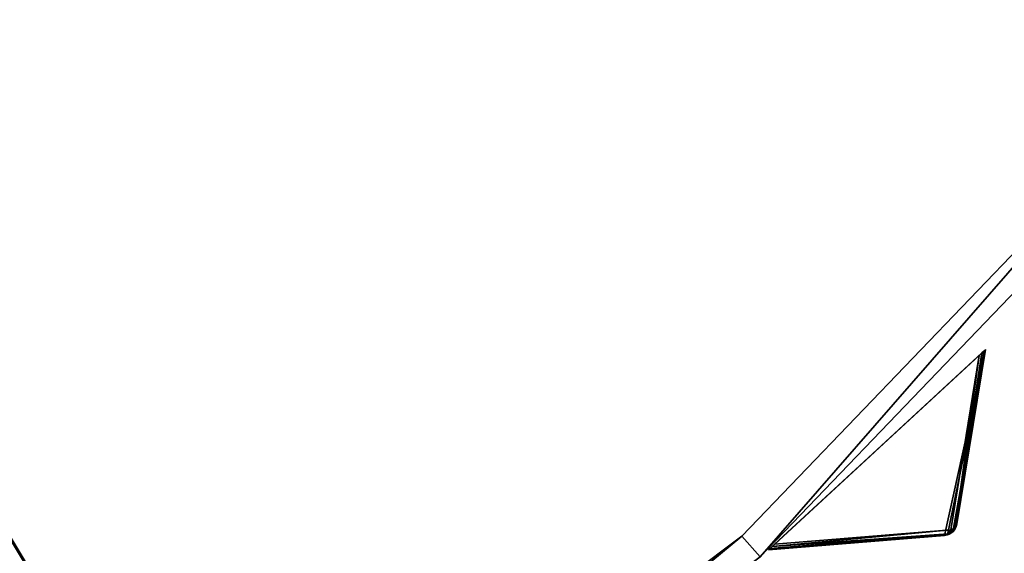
# Model space of a CAD drawing. Extents: x 1035 to 1594, y -280 to 280.
# Tile 137 of 256: x 1435 to 1506, y -196 to -157. Entities that reach past the tile are written whole.
import ezdxf

# ---------------------------------------------------------------- set-up
doc = ezdxf.new("R2010")
doc.units = 0
doc.header["$LTSCALE"] = 25.4
doc.layers.get('0').update_dxf_attribs({"color": 13, "linetype": 'CONTINUOUS'})

# ---------------------------------------------------------------- blocks, each defined once
blk = doc.blocks.new('GRUPUJ_3')
at = {"color": 254}
mesh = blk.add_polyface(dxfattribs=at)
corners = [(458.196, 75.691, 139.866), (461.176, 89.219, 150), (445.379, 74.635, 150), (458.412, 75.734, 139.717), (458.792, 75.953, 139.594), (458.936, 76.12, 139.625), (459.041, 76.314, 139.717), (459.1, 76.527, 139.866)]
mesh.append_faces([[corners[k] for k in face] for face in [(0, 1, 2), (1, 6, 7)]], dxfattribs={"vtx0": -1, "color": 254})
mesh.append_faces([[corners[k] for k in face] for face in [(1, 0, 3), (1, 3, 4), (1, 4, 5), (1, 5, 6)]], dxfattribs={"vtx0": -1, "vtx2": -1, "color": 254})
mesh = blk.add_polyface(dxfattribs=at)
corners = [(445.641, 74.877, 0.041), (460.724, 88.801), (445.831, 75.053), (460.914, 88.977, 0.041), (445.498, 74.745, 0.162), (461.057, 89.109, 0.162), (445.409, 74.663, 0.357), (461.146, 89.191, 0.357), (445.379, 74.635, 0.616), (461.176, 89.219, 0.616), (445.379, 74.635, 150), (461.176, 89.219, 150)]
mesh.append_faces([[corners[k] for k in face] for face in [(0, 1, 2), (9, 10, 11)]], dxfattribs={"vtx0": -1, "color": 254})
mesh.append_faces([[corners[k] for k in face] for face in [(1, 0, 3), (3, 4, 5), (5, 6, 7), (7, 8, 9)]], dxfattribs={"vtx0": -1, "vtx1": -1, "color": 254})
mesh.append_faces([[corners[k] for k in face] for face in [(3, 0, 4), (5, 4, 6), (7, 6, 8), (9, 8, 10)]], dxfattribs={"vtx0": -1, "vtx2": -1, "color": 254})
mesh = blk.add_polyface(dxfattribs=at)
corners = [(461.146, 89.191, 0.357), (459.1, 76.527, 10.75), (458.96, 76.278, 10.41)]
mesh.append_faces([[corners[k] for k in face] for face in [(0, 1, 2)]], dxfattribs={"color": 254})
mesh = blk.add_polyface(dxfattribs=at)
corners = [(461.146, 89.191, 0.357), (458.96, 76.278, 10.41), (461.057, 89.109, 0.162)]
mesh.append_faces([[corners[k] for k in face] for face in [(0, 1, 2)]], dxfattribs={"color": 254})
mesh = blk.add_polyface(dxfattribs=at)
corners = [(461.057, 89.109, 0.162), (458.96, 76.278, 10.41), (460.914, 88.977, 0.041)]
mesh.append_faces([[corners[k] for k in face] for face in [(0, 1, 2)]], dxfattribs={"color": 254})
mesh = blk.add_polyface(dxfattribs=at)
corners = [(460.914, 88.977, 0.041), (458.96, 76.278, 10.41), (460.724, 88.801)]
mesh.append_faces([[corners[k] for k in face] for face in [(0, 1, 2)]], dxfattribs={"color": 254})
mesh = blk.add_polyface(dxfattribs=at)
corners = [(461.176, 89.219, 0.616), (459.1, 76.527, 139.866), (459.1, 76.527, 10.75), (461.176, 89.219, 150)]
mesh.append_faces([[corners[k] for k in face] for face in [(0, 1, 2), (1, 0, 3)]], dxfattribs={"vtx0": -1, "color": 254})
mesh = blk.add_polyface(dxfattribs=at)
corners = [(461.176, 89.219, 0.616), (459.1, 76.527, 10.75), (461.146, 89.191, 0.357)]
mesh.append_faces([[corners[k] for k in face] for face in [(0, 1, 2)]], dxfattribs={"color": 254})
mesh = blk.add_polyface(dxfattribs=at)
corners = [(460.724, 88.801), (458.648, 76.109, 10.134), (445.831, 75.053)]
mesh.append_faces([[corners[k] for k in face] for face in [(0, 1, 2)]], dxfattribs={"color": 254})
mesh = blk.add_polyface(dxfattribs=at)
corners = [(460.724, 88.801), (458.96, 76.278, 10.41), (458.648, 76.109, 10.134)]
mesh.append_faces([[corners[k] for k in face] for face in [(0, 1, 2)]], dxfattribs={"color": 254})
mesh = blk.add_polyface(dxfattribs=at)
corners = [(458.648, 76.109, 10.134), (445.641, 74.877, 0.041), (445.831, 75.053)]
mesh.append_faces([[corners[k] for k in face] for face in [(0, 1, 2)]], dxfattribs={"color": 254})
mesh = blk.add_polyface(dxfattribs=at)
corners = [(458.455, 75.812, 10.41), (445.641, 74.877, 0.041), (458.648, 76.109, 10.134)]
mesh.append_faces([[corners[k] for k in face] for face in [(0, 1, 2)]], dxfattribs={"color": 254})
mesh = blk.add_polyface(dxfattribs=at)
corners = [(458.618, 75.86, 10.507), (458.455, 75.812, 10.41), (458.648, 76.109, 10.134)]
mesh.append_faces([[corners[k] for k in face] for face in [(0, 1, 2)]], dxfattribs={"color": 254})
mesh = blk.add_polyface(dxfattribs=at)
corners = [(458.614, 75.822, 10.75), (458.618, 75.86, 10.507), (458.936, 76.12, 10.75)]
mesh.append_faces([[corners[k] for k in face] for face in [(0, 1, 2)]], dxfattribs={"color": 254})
mesh = blk.add_polyface(dxfattribs=at)
corners = [(458.936, 76.12, 139.625), (458.792, 75.953, 139.594), (458.614, 75.822, 10.75)]
mesh.append_faces([[corners[k] for k in face] for face in [(0, 1, 2)]], dxfattribs={"color": 254})
mesh = blk.add_polyface(dxfattribs=at)
corners = [(458.936, 76.12, 139.625), (458.614, 75.822, 10.75), (458.936, 76.12, 10.75)]
mesh.append_faces([[corners[k] for k in face] for face in [(0, 1, 2)]], dxfattribs={"color": 254})
mesh = blk.add_polyface(dxfattribs=at)
corners = [(458.936, 76.12, 10.75), (458.618, 75.86, 10.507), (458.777, 75.969, 10.541)]
mesh.append_faces([[corners[k] for k in face] for face in [(0, 1, 2)]], dxfattribs={"color": 254})
mesh = blk.add_polyface(dxfattribs=at)
corners = [(458.777, 75.969, 10.541), (458.618, 75.86, 10.507), (458.648, 76.109, 10.134)]
mesh.append_faces([[corners[k] for k in face] for face in [(0, 1, 2)]], dxfattribs={"color": 254})
mesh = blk.add_polyface(dxfattribs=at)
corners = [(458.96, 76.278, 10.41), (458.899, 76.119, 10.507), (458.648, 76.109, 10.134)]
mesh.append_faces([[corners[k] for k in face] for face in [(0, 1, 2)]], dxfattribs={"color": 254})
mesh = blk.add_polyface(dxfattribs=at)
corners = [(458.899, 76.119, 10.507), (458.777, 75.969, 10.541), (458.648, 76.109, 10.134)]
mesh.append_faces([[corners[k] for k in face] for face in [(0, 1, 2)]], dxfattribs={"color": 254})
mesh = blk.add_polyface(dxfattribs=at)
corners = [(458.936, 76.12, 10.75), (458.777, 75.969, 10.541), (458.899, 76.119, 10.507)]
mesh.append_faces([[corners[k] for k in face] for face in [(0, 1, 2)]], dxfattribs={"color": 254})
mesh = blk.add_polyface(dxfattribs=at)
corners = [(458.96, 76.278, 10.41), (458.977, 76.183, 10.75), (458.899, 76.119, 10.507)]
mesh.append_faces([[corners[k] for k in face] for face in [(0, 1, 2)]], dxfattribs={"color": 254})
mesh = blk.add_polyface(dxfattribs=at)
corners = [(458.977, 76.183, 10.75), (458.936, 76.12, 10.75), (458.899, 76.119, 10.507)]
mesh.append_faces([[corners[k] for k in face] for face in [(0, 1, 2)]], dxfattribs={"color": 254})
mesh = blk.add_polyface(dxfattribs=at)
corners = [(459.1, 76.527, 139.866), (459.041, 76.314, 139.717), (458.936, 76.12, 10.75)]
mesh.append_faces([[corners[k] for k in face] for face in [(0, 1, 2)]], dxfattribs={"color": 254})
mesh = blk.add_polyface(dxfattribs=at)
corners = [(459.1, 76.527, 139.866), (458.936, 76.12, 10.75), (458.977, 76.183, 10.75)]
mesh.append_faces([[corners[k] for k in face] for face in [(0, 1, 2)]], dxfattribs={"color": 254})
mesh = blk.add_polyface(dxfattribs=at)
corners = [(459.041, 76.314, 139.717), (458.936, 76.12, 139.625), (458.936, 76.12, 10.75)]
mesh.append_faces([[corners[k] for k in face] for face in [(0, 1, 2)]], dxfattribs={"color": 254})
mesh = blk.add_polyface(dxfattribs=at)
corners = [(459.1, 76.527, 10.75), (458.977, 76.183, 10.75), (458.96, 76.278, 10.41)]
mesh.append_faces([[corners[k] for k in face] for face in [(0, 1, 2)]], dxfattribs={"color": 254})
mesh = blk.add_polyface(dxfattribs=at)
corners = [(459.1, 76.527, 139.866), (458.977, 76.183, 10.75), (459.1, 76.527, 10.75)]
mesh.append_faces([[corners[k] for k in face] for face in [(0, 1, 2)]], dxfattribs={"color": 254})
mesh = blk.add_polyface(dxfattribs=at)
corners = [(458.455, 75.812, 10.41), (445.379, 74.635, 0.616), (445.409, 74.663, 0.357)]
mesh.append_faces([[corners[k] for k in face] for face in [(0, 1, 2)]], dxfattribs={"color": 254})
mesh = blk.add_polyface(dxfattribs=at)
corners = [(458.196, 75.691, 10.75), (445.379, 74.635, 0.616), (458.455, 75.812, 10.41)]
mesh.append_faces([[corners[k] for k in face] for face in [(0, 1, 2)]], dxfattribs={"color": 254})
mesh = blk.add_polyface(dxfattribs=at)
corners = [(458.196, 75.691, 10.75), (445.379, 74.635, 150), (445.379, 74.635, 0.616), (458.196, 75.691, 139.866)]
mesh.append_faces([[corners[k] for k in face] for face in [(0, 1, 2), (1, 0, 3)]], dxfattribs={"vtx0": -1, "color": 254})
mesh = blk.add_polyface(dxfattribs=at)
corners = [(458.455, 75.812, 10.41), (445.409, 74.663, 0.357), (445.498, 74.745, 0.162)]
mesh.append_faces([[corners[k] for k in face] for face in [(0, 1, 2)]], dxfattribs={"color": 254})
mesh = blk.add_polyface(dxfattribs=at)
corners = [(458.455, 75.812, 10.41), (445.498, 74.745, 0.162), (445.641, 74.877, 0.041)]
mesh.append_faces([[corners[k] for k in face] for face in [(0, 1, 2)]], dxfattribs={"color": 254})
mesh = blk.add_polyface(dxfattribs=at)
corners = [(458.196, 75.691, 10.75), (458.618, 75.86, 10.507), (458.548, 75.787, 10.75)]
mesh.append_faces([[corners[k] for k in face] for face in [(0, 1, 2)]], dxfattribs={"color": 254})
mesh = blk.add_polyface(dxfattribs=at)
corners = [(458.196, 75.691, 10.75), (458.455, 75.812, 10.41), (458.618, 75.86, 10.507)]
mesh.append_faces([[corners[k] for k in face] for face in [(0, 1, 2)]], dxfattribs={"color": 254})
mesh = blk.add_polyface(dxfattribs=at)
corners = [(458.412, 75.734, 139.717), (458.196, 75.691, 10.75), (458.548, 75.787, 10.75)]
mesh.append_faces([[corners[k] for k in face] for face in [(0, 1, 2)]], dxfattribs={"color": 254})
mesh = blk.add_polyface(dxfattribs=at)
corners = [(458.196, 75.691, 139.866), (458.196, 75.691, 10.75), (458.412, 75.734, 139.717)]
mesh.append_faces([[corners[k] for k in face] for face in [(0, 1, 2)]], dxfattribs={"color": 254})
mesh = blk.add_polyface(dxfattribs=at)
corners = [(458.412, 75.734, 139.717), (458.548, 75.787, 10.75), (458.614, 75.822, 139.625)]
mesh.append_faces([[corners[k] for k in face] for face in [(0, 1, 2)]], dxfattribs={"color": 254})
mesh = blk.add_polyface(dxfattribs=at)
corners = [(458.548, 75.787, 10.75), (458.618, 75.86, 10.507), (458.614, 75.822, 10.75)]
mesh.append_faces([[corners[k] for k in face] for face in [(0, 1, 2)]], dxfattribs={"color": 254})
mesh = blk.add_polyface(dxfattribs=at)
corners = [(458.614, 75.822, 139.625), (458.548, 75.787, 10.75), (458.614, 75.822, 10.75)]
mesh.append_faces([[corners[k] for k in face] for face in [(0, 1, 2)]], dxfattribs={"color": 254})
mesh = blk.add_polyface(dxfattribs=at)
corners = [(458.614, 75.822, 139.625), (458.614, 75.822, 10.75), (458.792, 75.953, 139.594)]
mesh.append_faces([[corners[k] for k in face] for face in [(0, 1, 2)]], dxfattribs={"color": 254})
blk = doc.blocks.new('CRISTAL-M-7628-7627_STL_1')
at = {"color": 0}
blk.add_blockref('GRUPUJ_3', (14.455, -270.63, 250.002), dxfattribs=at)
at = {"color": 250}
mesh = blk.add_polyface(dxfattribs=at)
corners = [(5.38, -11.274, 430.002), (7.378, -11.194, 430.002), (7.194, 33.75, 430.002), (10.811, -56.007, 430.002), (12.771, -55.607, 430.002), (23.348, -99.289, 430.002), (25.218, -98.58, 430.002), (42.665, -140, 430.002), (44.397, -139, 430.002), (68.263, -177.085, 430.002), (69.812, -175.82, 430.002), (99.478, -209.583, 430.002), (100.804, -208.086, 430.002), (135.502, -236.653, 430.002), (136.571, -234.963, 430.002), (175.402, -257.594, 430.002), (176.186, -255.754, 430.002), (218.144, -271.864, 430.002), (218.623, -269.922, 430.002), (262.622, -279.092, 430.002), (262.783, -277.099, 430.002), (285.152, -280, 430.002), (285.152, -278, 430.002), (307.683, -279.092, 430.002), (307.522, -277.099, 430.002), (351.682, -269.922, 430.002), (352.161, -271.864, 430.002), (394.119, -255.754, 430.002), (394.903, -257.594, 430.002), (433.734, -234.963, 430.002), (434.803, -236.653, 430.002), (469.501, -208.086, 430.002), (470.827, -209.583, 430.002), (500.493, -175.82, 430.002), (502.042, -177.085, 430.002), (525.908, -139, 430.002), (527.64, -140, 430.002), (545.087, -98.58, 430.002), (546.957, -99.289, 430.002), (557.534, -55.607, 430.002), (559.494, -56.007, 430.002), (562.927, -11.194, 430.002), (564.925, -11.274, 430.002), (563.111, 33.75, 430.002), (9.179, 33.509, 430.002), (16.207, 77.901, 430.002), (18.128, 77.344, 430.002), (32.186, 120.034, 430.002), (33.993, 119.177, 430.002), (54.717, 159.058, 430.002), (56.363, 157.922, 430.002), (83.216, 193.963, 430.002), (84.658, 192.577, 430.002), (116.945, 223.844, 430.002), (118.146, 222.245, 430.002), (155.03, 247.928, 430.002), (155.959, 246.157, 430.002), (196.485, 265.59, 430.002), (197.119, 263.693, 430.002), (240.237, 276.374, 430.002), (240.558, 274.4, 430.002), (285.152, 280, 430.002), (285.152, 278, 430.002), (329.747, 274.4, 430.002), (330.068, 276.374, 430.002), (373.186, 263.693, 430.002), (373.819, 265.59, 430.002), (414.345, 246.157, 430.002), (415.275, 247.928, 430.002), (452.159, 222.245, 430.002), (453.36, 223.844, 430.002), (485.647, 192.577, 430.002), (487.089, 193.963, 430.002), (513.942, 157.922, 430.002), (515.588, 159.058, 430.002), (536.312, 119.177, 430.002), (538.119, 120.034, 430.002), (552.177, 77.344, 430.002), (554.098, 77.901, 430.002), (561.126, 33.509, 430.002)]
mesh.append_faces([[corners[k] for k in face] for face in [(0, 1, 2), (1, 3, 4), (4, 5, 6), (6, 7, 8), (8, 9, 10), (10, 11, 12), (12, 13, 14), (14, 15, 16), (16, 17, 18), (18, 19, 20), (20, 21, 22), (22, 23, 24), (24, 23, 25), (25, 26, 27), (27, 28, 29), (29, 30, 31), (31, 32, 33), (33, 34, 35), (35, 36, 37), (37, 38, 39), (39, 40, 41), (2, 44, 45), (44, 2, 1), (45, 46, 47), (47, 48, 49), (49, 50, 51), (51, 52, 53), (53, 54, 55), (55, 56, 57), (57, 58, 59), (59, 60, 61), (61, 63, 64), (64, 65, 66), (66, 67, 68), (68, 69, 70), (70, 71, 72), (72, 73, 74), (74, 75, 76), (76, 77, 78), (78, 79, 43)]], dxfattribs={"vtx0": -1, "vtx1": -1, "color": 250})
mesh.append_faces([[corners[k] for k in face] for face in [(1, 0, 3), (4, 3, 5), (6, 5, 7), (8, 7, 9), (10, 9, 11), (12, 11, 13), (14, 13, 15), (16, 15, 17), (18, 17, 19), (20, 19, 21), (22, 21, 23), (25, 23, 26), (27, 26, 28), (29, 28, 30), (31, 30, 32), (33, 32, 34), (35, 34, 36), (37, 36, 38), (39, 38, 40), (41, 40, 42), (41, 42, 43), (45, 44, 46), (47, 46, 48), (49, 48, 50), (51, 50, 52), (53, 52, 54), (55, 54, 56), (57, 56, 58), (59, 58, 60), (61, 60, 62), (61, 62, 63), (64, 63, 65), (66, 65, 67), (68, 67, 69), (70, 69, 71), (72, 71, 73), (74, 73, 75), (76, 75, 77), (78, 77, 79), (43, 79, 41)]], dxfattribs={"vtx0": -1, "vtx2": -1, "color": 250})
mesh = blk.add_polyface(dxfattribs=at)
corners = [(7.194, 33.75, 410.002), (9.179, 33.509, 410.002), (7.378, -11.194, 410.002), (16.207, 77.901, 410.002), (18.128, 77.344, 410.002), (32.186, 120.034, 410.002), (33.993, 119.177, 410.002), (54.717, 159.058, 410.002), (56.363, 157.922, 410.002), (83.216, 193.963, 410.002), (84.658, 192.577, 410.002), (116.945, 223.844, 410.002), (118.146, 222.245, 410.002), (155.03, 247.928, 410.002), (155.959, 246.157, 410.002), (196.485, 265.59, 410.002), (197.119, 263.693, 410.002), (240.237, 276.374, 410.002), (240.558, 274.4, 410.002), (285.152, 280, 410.002), (285.152, 278, 410.002), (330.068, 276.374, 410.002), (329.747, 274.4, 410.002), (373.186, 263.693, 410.002), (373.819, 265.59, 410.002), (414.345, 246.157, 410.002), (415.275, 247.928, 410.002), (452.159, 222.245, 410.002), (453.36, 223.844, 410.002), (485.647, 192.577, 410.002), (487.089, 193.963, 410.002), (513.942, 157.922, 410.002), (515.588, 159.058, 410.002), (536.312, 119.177, 410.002), (538.119, 120.034, 410.002), (552.177, 77.344, 410.002), (554.098, 77.901, 410.002), (561.126, 33.509, 410.002), (563.111, 33.75, 410.002), (562.927, -11.194, 410.002), (5.38, -11.274, 410.002), (10.811, -56.007, 410.002), (12.771, -55.607, 410.002), (23.348, -99.289, 410.002), (25.218, -98.58, 410.002), (42.665, -140, 410.002), (44.397, -139, 410.002), (68.263, -177.085, 410.002), (69.812, -175.82, 410.002), (99.478, -209.583, 410.002), (100.804, -208.086, 410.002), (135.502, -236.653, 410.002), (136.571, -234.963, 410.002), (175.402, -257.594, 410.002), (176.186, -255.754, 410.002), (218.144, -271.864, 410.002), (218.623, -269.922, 410.002), (262.622, -279.092, 410.002), (262.783, -277.099, 410.002), (285.152, -280, 410.002), (285.152, -278, 410.002), (307.522, -277.099, 410.002), (307.683, -279.092, 410.002), (351.682, -269.922, 410.002), (352.161, -271.864, 410.002), (394.119, -255.754, 410.002), (394.903, -257.594, 410.002), (433.734, -234.963, 410.002), (434.803, -236.653, 410.002), (469.501, -208.086, 410.002), (470.827, -209.583, 410.002), (500.493, -175.82, 410.002), (502.042, -177.085, 410.002), (525.908, -139, 410.002), (527.64, -140, 410.002), (545.087, -98.58, 410.002), (546.957, -99.289, 410.002), (557.534, -55.607, 410.002), (559.494, -56.007, 410.002), (564.925, -11.274, 410.002)]
mesh.append_faces([[corners[k] for k in face] for face in [(1, 3, 4), (4, 5, 6), (6, 7, 8), (8, 9, 10), (10, 11, 12), (12, 13, 14), (14, 15, 16), (16, 17, 18), (18, 19, 20), (20, 21, 22), (22, 21, 23), (23, 24, 25), (25, 26, 27), (27, 28, 29), (29, 30, 31), (31, 32, 33), (33, 34, 35), (35, 36, 37), (37, 38, 39), (40, 2, 41), (41, 42, 43), (43, 44, 45), (45, 46, 47), (47, 48, 49), (49, 50, 51), (51, 52, 53), (53, 54, 55), (55, 56, 57), (57, 58, 59), (59, 61, 62), (62, 63, 64), (64, 65, 66), (66, 67, 68), (68, 69, 70), (70, 71, 72), (72, 73, 74), (74, 75, 76), (76, 77, 78), (78, 39, 79), (79, 39, 38)]], dxfattribs={"vtx0": -1, "vtx1": -1, "color": 250})
mesh.append_faces([[corners[k] for k in face] for face in [(0, 1, 2), (1, 0, 3), (4, 3, 5), (6, 5, 7), (8, 7, 9), (10, 9, 11), (12, 11, 13), (14, 13, 15), (16, 15, 17), (18, 17, 19), (20, 19, 21), (23, 21, 24), (25, 24, 26), (27, 26, 28), (29, 28, 30), (31, 30, 32), (33, 32, 34), (35, 34, 36), (37, 36, 38), (2, 40, 0), (41, 2, 42), (43, 42, 44), (45, 44, 46), (47, 46, 48), (49, 48, 50), (51, 50, 52), (53, 52, 54), (55, 54, 56), (57, 56, 58), (59, 58, 60), (59, 60, 61), (62, 61, 63), (64, 63, 65), (66, 65, 67), (68, 67, 69), (70, 69, 71), (72, 71, 73), (74, 73, 75), (76, 75, 77), (78, 77, 39)]], dxfattribs={"vtx0": -1, "vtx2": -1, "color": 250})
mesh = blk.add_polyface(dxfattribs=at)
corners = [(22.865, -10.57, 417.002), (24.864, -10.489, 417.002), (24.566, 31.641, 417.002), (27.957, -52.507, 417.002), (29.917, -52.107, 417.002), (39.711, -93.084, 417.002), (41.581, -92.375, 417.002), (57.821, -131.25, 417.002), (59.553, -130.25, 417.002), (81.819, -166.017, 417.002), (83.368, -164.752, 417.002), (111.083, -196.484, 417.002), (112.409, -194.987, 417.002), (144.855, -221.862, 417.002), (145.924, -220.172, 417.002), (182.261, -241.495, 417.002), (183.045, -239.655, 417.002), (222.332, -254.872, 417.002), (222.811, -252.93, 417.002), (264.03, -261.649, 417.002), (264.191, -259.655, 417.002), (285.152, -262.5, 417.002), (285.152, -260.5, 417.002), (306.275, -261.649, 417.002), (306.114, -259.655, 417.002), (347.494, -252.93, 417.002), (347.973, -254.872, 417.002), (387.26, -239.655, 417.002), (388.044, -241.495, 417.002), (424.381, -220.172, 417.002), (425.45, -221.862, 417.002), (457.896, -194.987, 417.002), (459.222, -196.484, 417.002), (486.937, -164.752, 417.002), (488.486, -166.017, 417.002), (510.752, -130.25, 417.002), (512.484, -131.25, 417.002), (528.724, -92.375, 417.002), (530.594, -93.084, 417.002), (540.388, -52.107, 417.002), (542.348, -52.507, 417.002), (545.441, -10.489, 417.002), (547.44, -10.57, 417.002), (545.739, 31.641, 417.002), (26.552, 31.4, 417.002), (33.016, 73.032, 417.002), (34.937, 72.476, 417.002), (47.997, 112.532, 417.002), (49.804, 111.674, 417.002), (69.119, 149.117, 417.002), (70.765, 147.981, 417.002), (95.837, 181.84, 417.002), (97.279, 180.455, 417.002), (127.458, 209.854, 417.002), (128.659, 208.255, 417.002), (163.163, 232.432, 417.002), (164.092, 230.661, 417.002), (202.027, 248.991, 417.002), (202.66, 247.094, 417.002), (243.044, 259.101, 417.002), (243.365, 257.127, 417.002), (285.152, 262.5, 417.002), (285.152, 260.5, 417.002), (326.94, 257.127, 417.002), (327.26, 259.101, 417.002), (367.644, 247.094, 417.002), (368.278, 248.991, 417.002), (406.213, 230.661, 417.002), (407.142, 232.432, 417.002), (441.646, 208.255, 417.002), (442.847, 209.854, 417.002), (473.026, 180.455, 417.002), (474.468, 181.84, 417.002), (499.54, 147.981, 417.002), (501.186, 149.117, 417.002), (520.501, 111.674, 417.002), (522.308, 112.532, 417.002), (535.367, 72.476, 417.002), (537.288, 73.032, 417.002), (543.753, 31.4, 417.002)]
mesh.append_faces([[corners[k] for k in face] for face in [(0, 1, 2), (1, 3, 4), (4, 5, 6), (6, 7, 8), (8, 9, 10), (10, 11, 12), (12, 13, 14), (14, 15, 16), (16, 17, 18), (18, 19, 20), (20, 21, 22), (22, 23, 24), (24, 23, 25), (25, 26, 27), (27, 28, 29), (29, 30, 31), (31, 32, 33), (33, 34, 35), (35, 36, 37), (37, 38, 39), (39, 40, 41), (2, 44, 45), (44, 2, 1), (45, 46, 47), (47, 48, 49), (49, 50, 51), (51, 52, 53), (53, 54, 55), (55, 56, 57), (57, 58, 59), (59, 60, 61), (61, 63, 64), (64, 65, 66), (66, 67, 68), (68, 69, 70), (70, 71, 72), (72, 73, 74), (74, 75, 76), (76, 77, 78), (78, 79, 43)]], dxfattribs={"vtx0": -1, "vtx1": -1, "color": 250})
mesh.append_faces([[corners[k] for k in face] for face in [(1, 0, 3), (4, 3, 5), (6, 5, 7), (8, 7, 9), (10, 9, 11), (12, 11, 13), (14, 13, 15), (16, 15, 17), (18, 17, 19), (20, 19, 21), (22, 21, 23), (25, 23, 26), (27, 26, 28), (29, 28, 30), (31, 30, 32), (33, 32, 34), (35, 34, 36), (37, 36, 38), (39, 38, 40), (41, 40, 42), (41, 42, 43), (45, 44, 46), (47, 46, 48), (49, 48, 50), (51, 50, 52), (53, 52, 54), (55, 54, 56), (57, 56, 58), (59, 58, 60), (61, 60, 62), (61, 62, 63), (64, 63, 65), (66, 65, 67), (68, 67, 69), (70, 69, 71), (72, 71, 73), (74, 73, 75), (76, 75, 77), (78, 77, 79), (43, 79, 41)]], dxfattribs={"vtx0": -1, "vtx2": -1, "color": 250})
mesh = blk.add_polyface(dxfattribs=at)
corners = [(24.566, 31.641, 410.002), (26.552, 31.4, 410.002), (24.864, -10.489, 410.002), (33.016, 73.032, 410.002), (34.937, 72.476, 410.002), (47.997, 112.532, 410.002), (49.804, 111.674, 410.002), (69.119, 149.117, 410.002), (70.765, 147.981, 410.002), (95.837, 181.84, 410.002), (97.279, 180.455, 410.002), (127.458, 209.854, 410.002), (128.659, 208.255, 410.002), (163.163, 232.432, 410.002), (164.092, 230.661, 410.002), (202.027, 248.991, 410.002), (202.66, 247.094, 410.002), (243.044, 259.101, 410.002), (243.365, 257.127, 410.002), (285.152, 262.5, 410.002), (285.152, 260.5, 410.002), (327.26, 259.101, 410.002), (326.94, 257.127, 410.002), (367.644, 247.094, 410.002), (368.278, 248.991, 410.002), (406.213, 230.661, 410.002), (407.142, 232.432, 410.002), (441.646, 208.255, 410.002), (442.847, 209.854, 410.002), (473.026, 180.455, 410.002), (474.468, 181.84, 410.002), (499.54, 147.981, 410.002), (501.186, 149.117, 410.002), (520.501, 111.674, 410.002), (522.308, 112.532, 410.002), (535.367, 72.476, 410.002), (537.288, 73.032, 410.002), (543.753, 31.4, 410.002), (545.739, 31.641, 410.002), (545.441, -10.489, 410.002), (22.865, -10.57, 410.002), (27.957, -52.507, 410.002), (29.917, -52.107, 410.002), (39.711, -93.084, 410.002), (41.581, -92.375, 410.002), (57.821, -131.25, 410.002), (59.553, -130.25, 410.002), (81.819, -166.017, 410.002), (83.368, -164.752, 410.002), (111.083, -196.484, 410.002), (112.409, -194.987, 410.002), (144.855, -221.862, 410.002), (145.924, -220.172, 410.002), (182.261, -241.495, 410.002), (183.045, -239.655, 410.002), (222.332, -254.872, 410.002), (222.811, -252.93, 410.002), (264.03, -261.649, 410.002), (264.191, -259.655, 410.002), (285.152, -262.5, 410.002), (285.152, -260.5, 410.002), (306.114, -259.655, 410.002), (306.275, -261.649, 410.002), (347.494, -252.93, 410.002), (347.973, -254.872, 410.002), (387.26, -239.655, 410.002), (388.044, -241.495, 410.002), (424.381, -220.172, 410.002), (425.45, -221.862, 410.002), (457.896, -194.987, 410.002), (459.222, -196.484, 410.002), (486.937, -164.752, 410.002), (488.486, -166.017, 410.002), (510.752, -130.25, 410.002), (512.484, -131.25, 410.002), (528.724, -92.375, 410.002), (530.594, -93.084, 410.002), (540.388, -52.107, 410.002), (542.348, -52.507, 410.002), (547.44, -10.57, 410.002)]
mesh.append_faces([[corners[k] for k in face] for face in [(1, 3, 4), (4, 5, 6), (6, 7, 8), (8, 9, 10), (10, 11, 12), (12, 13, 14), (14, 15, 16), (16, 17, 18), (18, 19, 20), (20, 21, 22), (22, 21, 23), (23, 24, 25), (25, 26, 27), (27, 28, 29), (29, 30, 31), (31, 32, 33), (33, 34, 35), (35, 36, 37), (37, 38, 39), (40, 2, 41), (41, 42, 43), (43, 44, 45), (45, 46, 47), (47, 48, 49), (49, 50, 51), (51, 52, 53), (53, 54, 55), (55, 56, 57), (57, 58, 59), (59, 61, 62), (62, 63, 64), (64, 65, 66), (66, 67, 68), (68, 69, 70), (70, 71, 72), (72, 73, 74), (74, 75, 76), (76, 77, 78), (78, 39, 79), (79, 39, 38)]], dxfattribs={"vtx0": -1, "vtx1": -1, "color": 250})
mesh.append_faces([[corners[k] for k in face] for face in [(0, 1, 2), (1, 0, 3), (4, 3, 5), (6, 5, 7), (8, 7, 9), (10, 9, 11), (12, 11, 13), (14, 13, 15), (16, 15, 17), (18, 17, 19), (20, 19, 21), (23, 21, 24), (25, 24, 26), (27, 26, 28), (29, 28, 30), (31, 30, 32), (33, 32, 34), (35, 34, 36), (37, 36, 38), (2, 40, 0), (41, 2, 42), (43, 42, 44), (45, 44, 46), (47, 46, 48), (49, 48, 50), (51, 50, 52), (53, 52, 54), (55, 54, 56), (57, 56, 58), (59, 58, 60), (59, 60, 61), (62, 61, 63), (64, 63, 65), (66, 65, 67), (68, 67, 69), (70, 69, 71), (72, 71, 73), (74, 73, 75), (76, 75, 77), (78, 77, 39)]], dxfattribs={"vtx0": -1, "vtx2": -1, "color": 250})
mesh = blk.add_polyface(dxfattribs=at)
corners = [(100.302, -7.449, 284.002), (102.301, -7.369, 284.002), (101.501, 22.299, 284.002), (103.891, -37.005, 284.002), (105.851, -36.605, 284.002), (112.174, -65.602, 284.002), (114.044, -64.893, 284.002), (124.938, -92.5, 284.002), (126.67, -91.5, 284.002), (141.851, -117.002, 284.002), (143.4, -115.738, 284.002), (162.475, -138.474, 284.002), (163.801, -136.977, 284.002), (186.276, -156.36, 284.002), (187.345, -154.67, 284.002), (212.639, -170.196, 284.002), (213.423, -168.356, 284.002), (240.879, -179.624, 284.002), (241.358, -177.682, 284.002), (270.266, -184.4, 284.002), (270.427, -182.407, 284.002), (285.152, -185, 284.002), (285.152, -183, 284.002), (300.039, -184.4, 284.002), (299.878, -182.407, 284.002), (328.947, -177.682, 284.002), (329.426, -179.624, 284.002), (356.882, -168.356, 284.002), (357.666, -170.196, 284.002), (382.96, -154.67, 284.002), (384.029, -156.36, 284.002), (406.504, -136.977, 284.002), (407.83, -138.474, 284.002), (426.905, -115.738, 284.002), (428.454, -117.002, 284.002), (443.635, -91.5, 284.002), (445.367, -92.5, 284.002), (456.26, -64.893, 284.002), (458.13, -65.602, 284.002), (464.454, -36.605, 284.002), (466.414, -37.005, 284.002), (468.004, -7.369, 284.002), (470.002, -7.449, 284.002), (468.804, 22.299, 284.002), (103.487, 22.058, 284.002), (107.457, 51.47, 284.002), (109.378, 50.914, 284.002), (118.014, 79.308, 284.002), (119.821, 78.451, 284.002), (132.9, 105.092, 284.002), (134.546, 103.956, 284.002), (151.73, 128.154, 284.002), (153.172, 126.769, 284.002), (174.015, 147.897, 284.002), (175.217, 146.298, 284.002), (199.179, 163.809, 284.002), (200.108, 162.038, 284.002), (226.569, 175.479, 284.002), (227.202, 173.582, 284.002), (255.476, 182.604, 284.002), (255.797, 180.63, 284.002), (285.152, 185, 284.002), (285.152, 183, 284.002), (314.508, 180.63, 284.002), (314.829, 182.604, 284.002), (343.103, 173.582, 284.002), (343.736, 175.479, 284.002), (370.197, 162.038, 284.002), (371.126, 163.809, 284.002), (395.088, 146.298, 284.002), (396.29, 147.897, 284.002), (417.133, 126.769, 284.002), (418.575, 128.154, 284.002), (435.759, 103.956, 284.002), (437.404, 105.092, 284.002), (450.484, 78.451, 284.002), (452.291, 79.308, 284.002), (460.927, 50.914, 284.002), (462.848, 51.47, 284.002), (466.818, 22.058, 284.002)]
mesh.append_faces([[corners[k] for k in face] for face in [(0, 1, 2), (1, 3, 4), (4, 5, 6), (6, 7, 8), (8, 9, 10), (10, 11, 12), (12, 13, 14), (14, 15, 16), (16, 17, 18), (18, 19, 20), (20, 21, 22), (22, 23, 24), (24, 23, 25), (25, 26, 27), (27, 28, 29), (29, 30, 31), (31, 32, 33), (33, 34, 35), (35, 36, 37), (37, 38, 39), (39, 40, 41), (2, 44, 45), (44, 2, 1), (45, 46, 47), (47, 48, 49), (49, 50, 51), (51, 52, 53), (53, 54, 55), (55, 56, 57), (57, 58, 59), (59, 60, 61), (61, 63, 64), (64, 65, 66), (66, 67, 68), (68, 69, 70), (70, 71, 72), (72, 73, 74), (74, 75, 76), (76, 77, 78), (78, 79, 43)]], dxfattribs={"vtx0": -1, "vtx1": -1, "color": 250})
mesh.append_faces([[corners[k] for k in face] for face in [(1, 0, 3), (4, 3, 5), (6, 5, 7), (8, 7, 9), (10, 9, 11), (12, 11, 13), (14, 13, 15), (16, 15, 17), (18, 17, 19), (20, 19, 21), (22, 21, 23), (25, 23, 26), (27, 26, 28), (29, 28, 30), (31, 30, 32), (33, 32, 34), (35, 34, 36), (37, 36, 38), (39, 38, 40), (41, 40, 42), (41, 42, 43), (45, 44, 46), (47, 46, 48), (49, 48, 50), (51, 50, 52), (53, 52, 54), (55, 54, 56), (57, 56, 58), (59, 58, 60), (61, 60, 62), (61, 62, 63), (64, 63, 65), (66, 65, 67), (68, 67, 69), (70, 69, 71), (72, 71, 73), (74, 73, 75), (76, 75, 77), (78, 77, 79), (43, 79, 41)]], dxfattribs={"vtx0": -1, "vtx2": -1, "color": 250})
mesh = blk.add_polyface(dxfattribs=at)
corners = [(101.501, 22.299, 277.002), (103.487, 22.058, 277.002), (102.301, -7.369, 277.002), (107.457, 51.47, 277.002), (109.378, 50.914, 277.002), (118.014, 79.308, 277.002), (119.821, 78.451, 277.002), (132.9, 105.092, 277.002), (134.546, 103.956, 277.002), (151.73, 128.154, 277.002), (153.172, 126.769, 277.002), (174.015, 147.897, 277.002), (175.217, 146.298, 277.002), (199.179, 163.809, 277.002), (200.108, 162.038, 277.002), (226.569, 175.479, 277.002), (227.202, 173.582, 277.002), (255.476, 182.604, 277.002), (255.797, 180.63, 277.002), (285.152, 185, 277.002), (285.152, 183, 277.002), (314.829, 182.604, 277.002), (314.508, 180.63, 277.002), (343.103, 173.582, 277.002), (343.736, 175.479, 277.002), (370.197, 162.038, 277.002), (371.126, 163.809, 277.002), (395.088, 146.298, 277.002), (396.29, 147.897, 277.002), (417.133, 126.769, 277.002), (418.575, 128.154, 277.002), (435.759, 103.956, 277.002), (437.404, 105.092, 277.002), (450.484, 78.451, 277.002), (452.291, 79.308, 277.002), (460.927, 50.914, 277.002), (462.848, 51.47, 277.002), (466.818, 22.058, 277.002), (468.804, 22.299, 277.002), (468.004, -7.369, 277.002), (100.302, -7.449, 277.002), (103.891, -37.005, 277.002), (105.851, -36.605, 277.002), (112.174, -65.602, 277.002), (114.044, -64.893, 277.002), (124.938, -92.5, 277.002), (126.67, -91.5, 277.002), (141.851, -117.002, 277.002), (143.4, -115.738, 277.002), (162.475, -138.474, 277.002), (163.801, -136.977, 277.002), (186.276, -156.36, 277.002), (187.345, -154.67, 277.002), (212.639, -170.196, 277.002), (213.423, -168.356, 277.002), (240.879, -179.624, 277.002), (241.358, -177.682, 277.002), (270.266, -184.4, 277.002), (270.427, -182.407, 277.002), (285.152, -185, 277.002), (285.152, -183, 277.002), (299.878, -182.407, 277.002), (300.039, -184.4, 277.002), (328.947, -177.682, 277.002), (329.426, -179.624, 277.002), (356.882, -168.356, 277.002), (357.666, -170.196, 277.002), (382.96, -154.67, 277.002), (384.029, -156.36, 277.002), (406.504, -136.977, 277.002), (407.83, -138.474, 277.002), (426.905, -115.738, 277.002), (428.454, -117.002, 277.002), (443.635, -91.5, 277.002), (445.367, -92.5, 277.002), (456.26, -64.893, 277.002), (458.13, -65.602, 277.002), (464.454, -36.605, 277.002), (466.414, -37.005, 277.002), (470.002, -7.449, 277.002)]
mesh.append_faces([[corners[k] for k in face] for face in [(1, 3, 4), (4, 5, 6), (6, 7, 8), (8, 9, 10), (10, 11, 12), (12, 13, 14), (14, 15, 16), (16, 17, 18), (18, 19, 20), (20, 21, 22), (22, 21, 23), (23, 24, 25), (25, 26, 27), (27, 28, 29), (29, 30, 31), (31, 32, 33), (33, 34, 35), (35, 36, 37), (37, 38, 39), (40, 2, 41), (41, 42, 43), (43, 44, 45), (45, 46, 47), (47, 48, 49), (49, 50, 51), (51, 52, 53), (53, 54, 55), (55, 56, 57), (57, 58, 59), (59, 61, 62), (62, 63, 64), (64, 65, 66), (66, 67, 68), (68, 69, 70), (70, 71, 72), (72, 73, 74), (74, 75, 76), (76, 77, 78), (78, 39, 79), (79, 39, 38)]], dxfattribs={"vtx0": -1, "vtx1": -1, "color": 250})
mesh.append_faces([[corners[k] for k in face] for face in [(0, 1, 2), (1, 0, 3), (4, 3, 5), (6, 5, 7), (8, 7, 9), (10, 9, 11), (12, 11, 13), (14, 13, 15), (16, 15, 17), (18, 17, 19), (20, 19, 21), (23, 21, 24), (25, 24, 26), (27, 26, 28), (29, 28, 30), (31, 30, 32), (33, 32, 34), (35, 34, 36), (37, 36, 38), (2, 40, 0), (41, 2, 42), (43, 42, 44), (45, 44, 46), (47, 46, 48), (49, 48, 50), (51, 50, 52), (53, 52, 54), (55, 54, 56), (57, 56, 58), (59, 58, 60), (59, 60, 61), (62, 61, 63), (64, 63, 65), (66, 65, 67), (68, 67, 69), (70, 69, 71), (72, 71, 73), (74, 73, 75), (76, 75, 77), (78, 77, 39)]], dxfattribs={"vtx0": -1, "vtx2": -1, "color": 250})
mesh = blk.add_polyface(dxfattribs=at)
corners = [(321.147, -69.004, 160.149), (419.343, -219.503, 418.949), (326.957, -65.668, 160.058), (413.533, -222.839, 419.041)]
mesh.append_faces([[corners[k] for k in face] for face in [(0, 1, 2), (1, 0, 3)]], dxfattribs={"vtx0": -1, "color": 250})
mesh = blk.add_polyface(dxfattribs=at)
corners = [(328.366, -68.177, 158.065), (419.343, -219.503, 418.949), (420.752, -222.012, 416.956), (326.957, -65.668, 160.058)]
mesh.append_faces([[corners[k] for k in face] for face in [(0, 1, 2), (1, 0, 3)]], dxfattribs={"vtx0": -1, "color": 250})
mesh = blk.add_polyface(dxfattribs=at)
corners = [(420.752, -222.012, 416.956), (322.555, -71.512, 158.156), (328.366, -68.177, 158.065), (414.942, -225.347, 417.047)]
mesh.append_faces([[corners[k] for k in face] for face in [(0, 1, 2), (1, 0, 3)]], dxfattribs={"vtx0": -1, "color": 250})
mesh = blk.add_polyface(dxfattribs=at)
corners = [(413.533, -222.839, 419.041), (322.555, -71.512, 158.156), (414.942, -225.347, 417.047), (321.147, -69.004, 160.149)]
mesh.append_faces([[corners[k] for k in face] for face in [(0, 1, 2), (1, 0, 3)]], dxfattribs={"vtx0": -1, "color": 250})
mesh = blk.add_polyface(dxfattribs=at)
corners = [(486.937, -164.752, 417.002), (457.896, -194.987, 410.002), (457.896, -194.987, 417.002), (486.937, -164.752, 410.002)]
mesh.append_faces([[corners[k] for k in face] for face in [(0, 1, 2), (1, 0, 3)]], dxfattribs={"vtx0": -1, "color": 250})
mesh = blk.add_polyface(dxfattribs=at)
corners = [(488.486, -166.017, 410.002), (459.222, -196.484, 417.002), (459.222, -196.484, 410.002), (488.486, -166.017, 417.002)]
mesh.append_faces([[corners[k] for k in face] for face in [(0, 1, 2), (1, 0, 3)]], dxfattribs={"vtx0": -1, "color": 250})
mesh = blk.add_polyface(dxfattribs=at)
corners = [(500.493, -175.82, 430.002), (469.501, -208.086, 410.002), (469.501, -208.086, 430.002), (500.493, -175.82, 410.002)]
mesh.append_faces([[corners[k] for k in face] for face in [(0, 1, 2), (1, 0, 3)]], dxfattribs={"vtx0": -1, "color": 250})
mesh = blk.add_polyface(dxfattribs=at)
corners = [(502.042, -177.085, 410.002), (470.827, -209.583, 430.002), (470.827, -209.583, 410.002), (502.042, -177.085, 430.002)]
mesh.append_faces([[corners[k] for k in face] for face in [(0, 1, 2), (1, 0, 3)]], dxfattribs={"vtx0": -1, "color": 250})
mesh = blk.add_polyface(dxfattribs=at)
corners = [(424.381, -220.172, 417.002), (457.896, -194.987, 410.002), (424.381, -220.172, 410.002), (457.896, -194.987, 417.002)]
mesh.append_faces([[corners[k] for k in face] for face in [(0, 1, 2), (1, 0, 3)]], dxfattribs={"vtx0": -1, "color": 250})
blk = doc.blocks.new('GRUPUJ_5')
at = {"color": 0}
blk.add_blockref('CRISTAL-M-7628-7627_STL_1', (-5.38, 280, -0.002), dxfattribs=at)
blk = doc.blocks.new('GRUPUJ_8')
at = {"color": 0}
blk.add_blockref('GRUPUJ_5', (0, 0), dxfattribs=at)

msp = doc.modelspace()

# ---------------------------------------------------------------- block references
at = {"color": 0}
msp.add_blockref('GRUPUJ_8', (1034.78, -280, 0.002), dxfattribs=at)

doc.saveas('drawing.dxf')
